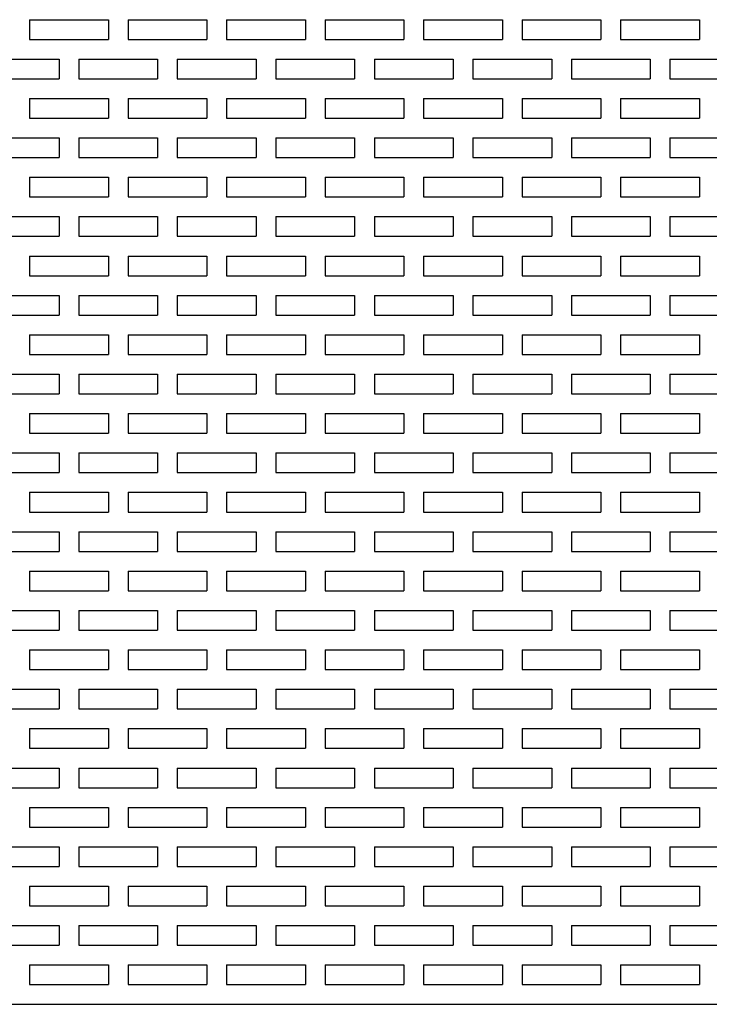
# Model space of a CAD drawing. Extents: x 0 to 108, y 0 to 78.
# Tile 12 of 54: x 47 to 51.37, y 43.68 to 49.93. Entities that reach past the tile are written whole.
import ezdxf

# ---------------------------------------------------------------- set-up
doc = ezdxf.new("R2010")
doc.units = 0
doc.header["$LTSCALE"] = 3.5
doc.header["$MEASUREMENT"] = 0
doc.layers.add('OBJECT-70', color=3, linetype='CONTINUOUS')

msp = doc.modelspace()

# ---------------------------------------------------------------- linework, layer by layer
at = {"layer": 'OBJECT-70'}
for p, q in [((47.06, 49.9341), (47.56, 49.9341)), ((47.06, 49.9341), (47.06, 49.8091)), ((47.2475, 49.9341), (47.3725, 49.9341)), ((47.56, 49.9341), (47.56, 49.8091)), ((47.685, 49.9341), (48.185, 49.9341)), ((47.685, 49.9341), (47.685, 49.8091)), ((47.8725, 49.9341), (47.9975, 49.9341)), ((48.185, 49.9341), (48.185, 49.8091)), ((48.31, 49.9341), (48.81, 49.9341)), ((48.31, 49.9341), (48.31, 49.8091)), ((48.4975, 49.9341), (48.6225, 49.9341)), ((48.81, 49.9341), (48.81, 49.8091)), ((48.935, 49.9341), (49.435, 49.9341)), ((48.935, 49.9341), (48.935, 49.8091)), ((49.1225, 49.9341), (49.2475, 49.9341)), ((49.435, 49.9341), (49.435, 49.8091)), ((49.56, 49.9341), (50.06, 49.9341)), ((49.56, 49.9341), (49.56, 49.8091)), ((49.7475, 49.9341), (49.8725, 49.9341)), ((50.06, 49.9341), (50.06, 49.8091)), ((50.185, 49.9341), (50.685, 49.9341)), ((50.185, 49.9341), (50.185, 49.8091)), ((50.3725, 49.9341), (50.4975, 49.9341)), ((50.685, 49.9341), (50.685, 49.8091)), ((50.81, 49.9341), (51.31, 49.9341)), ((50.81, 49.9341), (50.81, 49.8091)), ((50.9975, 49.9341), (51.1225, 49.9341)), ((51.31, 49.9341), (51.31, 49.8091)), ((47.06, 49.8091), (47.56, 49.8091)), ((47.685, 49.8091), (48.185, 49.8091)), ((48.31, 49.8091), (48.81, 49.8091)), ((48.935, 49.8091), (49.435, 49.8091)), ((49.56, 49.8091), (50.06, 49.8091)), ((50.185, 49.8091), (50.685, 49.8091)), ((50.81, 49.8091), (51.31, 49.8091)), ((46.7475, 49.6841), (47.2475, 49.6841)), ((47.2475, 49.6841), (47.2475, 49.5591)), ((47.3725, 49.6841), (47.8725, 49.6841)), ((47.3725, 49.6841), (47.3725, 49.5591)), ((47.8725, 49.6841), (47.8725, 49.5591)), ((47.9975, 49.6841), (48.4975, 49.6841)), ((47.9975, 49.6841), (47.9975, 49.5591)), ((48.4975, 49.6841), (48.4975, 49.5591)), ((48.6225, 49.6841), (49.1225, 49.6841)), ((48.6225, 49.6841), (48.6225, 49.5591)), ((49.1225, 49.6841), (49.1225, 49.5591)), ((49.2475, 49.6841), (49.7475, 49.6841)), ((49.2475, 49.6841), (49.2475, 49.5591)), ((49.7475, 49.6841), (49.7475, 49.5591)), ((49.8725, 49.6841), (50.3725, 49.6841)), ((49.8725, 49.6841), (49.8725, 49.5591)), ((50.3725, 49.6841), (50.3725, 49.5591)), ((50.4975, 49.6841), (50.9975, 49.6841)), ((50.4975, 49.6841), (50.4975, 49.5591)), ((50.9975, 49.6841), (50.9975, 49.5591)), ((51.1225, 49.6841), (51.6225, 49.6841)), ((51.1225, 49.6841), (51.1225, 49.5591)), ((46.7475, 49.5591), (47.2475, 49.5591)), ((47.3725, 49.5591), (47.8725, 49.5591)), ((47.9975, 49.5591), (48.4975, 49.5591)), ((48.6225, 49.5591), (49.1225, 49.5591)), ((49.2475, 49.5591), (49.7475, 49.5591)), ((49.8725, 49.5591), (50.3725, 49.5591)), ((50.4975, 49.5591), (50.9975, 49.5591)), ((51.1225, 49.5591), (51.6225, 49.5591)), ((47.06, 49.4341), (47.56, 49.4341)), ((47.06, 49.4341), (47.06, 49.3091)), ((47.2475, 49.4341), (47.3725, 49.4341)), ((47.56, 49.4341), (47.56, 49.3091)), ((47.685, 49.4341), (48.185, 49.4341)), ((47.685, 49.4341), (47.685, 49.3091)), ((47.8725, 49.4341), (47.9975, 49.4341)), ((48.185, 49.4341), (48.185, 49.3091)), ((48.31, 49.4341), (48.81, 49.4341)), ((48.31, 49.4341), (48.31, 49.3091)), ((48.4975, 49.4341), (48.6225, 49.4341)), ((48.81, 49.4341), (48.81, 49.3091)), ((48.935, 49.4341), (49.435, 49.4341)), ((48.935, 49.4341), (48.935, 49.3091)), ((49.1225, 49.4341), (49.2475, 49.4341)), ((49.435, 49.4341), (49.435, 49.3091)), ((49.56, 49.4341), (50.06, 49.4341)), ((49.56, 49.4341), (49.56, 49.3091)), ((49.7475, 49.4341), (49.8725, 49.4341)), ((50.06, 49.4341), (50.06, 49.3091)), ((50.185, 49.4341), (50.685, 49.4341)), ((50.185, 49.4341), (50.185, 49.3091)), ((50.3725, 49.4341), (50.4975, 49.4341)), ((50.685, 49.4341), (50.685, 49.3091)), ((50.81, 49.4341), (51.31, 49.4341)), ((50.81, 49.4341), (50.81, 49.3091)), ((50.9975, 49.4341), (51.1225, 49.4341)), ((51.31, 49.4341), (51.31, 49.3091)), ((47.06, 49.3091), (47.56, 49.3091)), ((47.685, 49.3091), (48.185, 49.3091)), ((48.31, 49.3091), (48.81, 49.3091)), ((48.935, 49.3091), (49.435, 49.3091)), ((49.56, 49.3091), (50.06, 49.3091)), ((50.185, 49.3091), (50.685, 49.3091)), ((50.81, 49.3091), (51.31, 49.3091)), ((46.7475, 49.1841), (47.2475, 49.1841)), ((47.2475, 49.1841), (47.2475, 49.0591)), ((47.3725, 49.1841), (47.8725, 49.1841)), ((47.3725, 49.1841), (47.3725, 49.0591)), ((47.8725, 49.1841), (47.8725, 49.0591)), ((47.9975, 49.1841), (48.4975, 49.1841)), ((47.9975, 49.1841), (47.9975, 49.0591)), ((48.4975, 49.1841), (48.4975, 49.0591)), ((48.6225, 49.1841), (49.1225, 49.1841)), ((48.6225, 49.1841), (48.6225, 49.0591)), ((49.1225, 49.1841), (49.1225, 49.0591)), ((49.2475, 49.1841), (49.7475, 49.1841)), ((49.2475, 49.1841), (49.2475, 49.0591)), ((49.7475, 49.1841), (49.7475, 49.0591)), ((49.8725, 49.1841), (50.3725, 49.1841)), ((49.8725, 49.1841), (49.8725, 49.0591)), ((50.3725, 49.1841), (50.3725, 49.0591)), ((50.4975, 49.1841), (50.9975, 49.1841)), ((50.4975, 49.1841), (50.4975, 49.0591)), ((50.9975, 49.1841), (50.9975, 49.0591)), ((51.1225, 49.1841), (51.6225, 49.1841)), ((51.1225, 49.1841), (51.1225, 49.0591)), ((46.7475, 49.0591), (47.2475, 49.0591)), ((47.3725, 49.0591), (47.8725, 49.0591)), ((47.9975, 49.0591), (48.4975, 49.0591)), ((48.6225, 49.0591), (49.1225, 49.0591)), ((49.2475, 49.0591), (49.7475, 49.0591)), ((49.8725, 49.0591), (50.3725, 49.0591)), ((50.4975, 49.0591), (50.9975, 49.0591)), ((51.1225, 49.0591), (51.6225, 49.0591)), ((47.06, 48.9341), (47.56, 48.9341)), ((47.06, 48.9341), (47.06, 48.8091)), ((47.2475, 48.9341), (47.3725, 48.9341)), ((47.56, 48.9341), (47.56, 48.8091)), ((47.685, 48.9341), (48.185, 48.9341)), ((47.685, 48.9341), (47.685, 48.8091)), ((47.8725, 48.9341), (47.9975, 48.9341)), ((48.185, 48.9341), (48.185, 48.8091)), ((48.31, 48.9341), (48.81, 48.9341)), ((48.31, 48.9341), (48.31, 48.8091)), ((48.4975, 48.9341), (48.6225, 48.9341)), ((48.81, 48.9341), (48.81, 48.8091)), ((48.935, 48.9341), (49.435, 48.9341)), ((48.935, 48.9341), (48.935, 48.8091)), ((49.1225, 48.9341), (49.2475, 48.9341)), ((49.435, 48.9341), (49.435, 48.8091)), ((49.56, 48.9341), (50.06, 48.9341)), ((49.56, 48.9341), (49.56, 48.8091)), ((49.7475, 48.9341), (49.8725, 48.9341)), ((50.06, 48.9341), (50.06, 48.8091)), ((50.185, 48.9341), (50.685, 48.9341)), ((50.185, 48.9341), (50.185, 48.8091)), ((50.3725, 48.9341), (50.4975, 48.9341)), ((50.685, 48.9341), (50.685, 48.8091)), ((50.81, 48.9341), (51.31, 48.9341)), ((50.81, 48.9341), (50.81, 48.8091)), ((50.9975, 48.9341), (51.1225, 48.9341)), ((51.31, 48.9341), (51.31, 48.8091)), ((47.06, 48.8091), (47.56, 48.8091)), ((47.685, 48.8091), (48.185, 48.8091)), ((48.31, 48.8091), (48.81, 48.8091)), ((48.935, 48.8091), (49.435, 48.8091)), ((49.56, 48.8091), (50.06, 48.8091)), ((50.185, 48.8091), (50.685, 48.8091)), ((50.81, 48.8091), (51.31, 48.8091)), ((46.7475, 48.6841), (47.2475, 48.6841)), ((47.2475, 48.6841), (47.2475, 48.5591)), ((47.3725, 48.6841), (47.8725, 48.6841)), ((47.3725, 48.6841), (47.3725, 48.5591)), ((47.8725, 48.6841), (47.8725, 48.5591)), ((47.9975, 48.6841), (48.4975, 48.6841)), ((47.9975, 48.6841), (47.9975, 48.5591)), ((48.4975, 48.6841), (48.4975, 48.5591)), ((48.6225, 48.6841), (49.1225, 48.6841)), ((48.6225, 48.6841), (48.6225, 48.5591)), ((49.1225, 48.6841), (49.1225, 48.5591)), ((49.2475, 48.6841), (49.7475, 48.6841)), ((49.2475, 48.6841), (49.2475, 48.5591)), ((49.7475, 48.6841), (49.7475, 48.5591)), ((49.8725, 48.6841), (50.3725, 48.6841)), ((49.8725, 48.6841), (49.8725, 48.5591)), ((50.3725, 48.6841), (50.3725, 48.5591)), ((50.4975, 48.6841), (50.9975, 48.6841)), ((50.4975, 48.6841), (50.4975, 48.5591)), ((50.9975, 48.6841), (50.9975, 48.5591)), ((51.1225, 48.6841), (51.6225, 48.6841)), ((51.1225, 48.6841), (51.1225, 48.5591)), ((46.7475, 48.5591), (47.2475, 48.5591)), ((47.3725, 48.5591), (47.8725, 48.5591)), ((47.9975, 48.5591), (48.4975, 48.5591)), ((48.6225, 48.5591), (49.1225, 48.5591)), ((49.2475, 48.5591), (49.7475, 48.5591)), ((49.8725, 48.5591), (50.3725, 48.5591)), ((50.4975, 48.5591), (50.9975, 48.5591)), ((51.1225, 48.5591), (51.6225, 48.5591)), ((47.06, 48.4341), (47.56, 48.4341)), ((47.06, 48.4341), (47.06, 48.3091)), ((47.2475, 48.4341), (47.3725, 48.4341)), ((47.56, 48.4341), (47.56, 48.3091)), ((47.685, 48.4341), (48.185, 48.4341)), ((47.685, 48.4341), (47.685, 48.3091)), ((47.8725, 48.4341), (47.9975, 48.4341)), ((48.185, 48.4341), (48.185, 48.3091)), ((48.31, 48.4341), (48.81, 48.4341)), ((48.31, 48.4341), (48.31, 48.3091)), ((48.4975, 48.4341), (48.6225, 48.4341)), ((48.81, 48.4341), (48.81, 48.3091)), ((48.935, 48.4341), (49.435, 48.4341)), ((48.935, 48.4341), (48.935, 48.3091)), ((49.1225, 48.4341), (49.2475, 48.4341)), ((49.435, 48.4341), (49.435, 48.3091)), ((49.56, 48.4341), (50.06, 48.4341)), ((49.56, 48.4341), (49.56, 48.3091)), ((49.7475, 48.4341), (49.8725, 48.4341)), ((50.06, 48.4341), (50.06, 48.3091)), ((50.185, 48.4341), (50.685, 48.4341)), ((50.185, 48.4341), (50.185, 48.3091)), ((50.3725, 48.4341), (50.4975, 48.4341)), ((50.685, 48.4341), (50.685, 48.3091)), ((50.81, 48.4341), (51.31, 48.4341)), ((50.81, 48.4341), (50.81, 48.3091)), ((50.9975, 48.4341), (51.1225, 48.4341)), ((51.31, 48.4341), (51.31, 48.3091)), ((47.06, 48.3091), (47.56, 48.3091)), ((47.685, 48.3091), (48.185, 48.3091)), ((48.31, 48.3091), (48.81, 48.3091)), ((48.935, 48.3091), (49.435, 48.3091)), ((49.56, 48.3091), (50.06, 48.3091)), ((50.185, 48.3091), (50.685, 48.3091)), ((50.81, 48.3091), (51.31, 48.3091)), ((46.7475, 48.1841), (47.2475, 48.1841)), ((47.2475, 48.1841), (47.2475, 48.0591)), ((47.3725, 48.1841), (47.8725, 48.1841)), ((47.3725, 48.1841), (47.3725, 48.0591)), ((47.8725, 48.1841), (47.8725, 48.0591)), ((47.9975, 48.1841), (48.4975, 48.1841)), ((47.9975, 48.1841), (47.9975, 48.0591)), ((48.4975, 48.1841), (48.4975, 48.0591)), ((48.6225, 48.1841), (49.1225, 48.1841)), ((48.6225, 48.1841), (48.6225, 48.0591)), ((49.1225, 48.1841), (49.1225, 48.0591)), ((49.2475, 48.1841), (49.7475, 48.1841)), ((49.2475, 48.1841), (49.2475, 48.0591)), ((49.7475, 48.1841), (49.7475, 48.0591)), ((49.8725, 48.1841), (50.3725, 48.1841)), ((49.8725, 48.1841), (49.8725, 48.0591)), ((50.3725, 48.1841), (50.3725, 48.0591)), ((50.4975, 48.1841), (50.9975, 48.1841)), ((50.4975, 48.1841), (50.4975, 48.0591)), ((50.9975, 48.1841), (50.9975, 48.0591)), ((51.1225, 48.1841), (51.6225, 48.1841)), ((51.1225, 48.1841), (51.1225, 48.0591)), ((46.7475, 48.0591), (47.2475, 48.0591)), ((47.3725, 48.0591), (47.8725, 48.0591)), ((47.9975, 48.0591), (48.4975, 48.0591)), ((48.6225, 48.0591), (49.1225, 48.0591)), ((49.2475, 48.0591), (49.7475, 48.0591)), ((49.8725, 48.0591), (50.3725, 48.0591)), ((50.4975, 48.0591), (50.9975, 48.0591)), ((51.1225, 48.0591), (51.6225, 48.0591)), ((47.06, 47.9341), (47.56, 47.9341)), ((47.06, 47.9341), (47.06, 47.8091)), ((47.2475, 47.9341), (47.3725, 47.9341)), ((47.56, 47.9341), (47.56, 47.8091)), ((47.685, 47.9341), (48.185, 47.9341)), ((47.685, 47.9341), (47.685, 47.8091)), ((47.8725, 47.9341), (47.9975, 47.9341)), ((48.185, 47.9341), (48.185, 47.8091)), ((48.31, 47.9341), (48.81, 47.9341)), ((48.31, 47.9341), (48.31, 47.8091)), ((48.4975, 47.9341), (48.6225, 47.9341)), ((48.81, 47.9341), (48.81, 47.8091)), ((48.935, 47.9341), (49.435, 47.9341)), ((48.935, 47.9341), (48.935, 47.8091)), ((49.1225, 47.9341), (49.2475, 47.9341)), ((49.435, 47.9341), (49.435, 47.8091)), ((49.56, 47.9341), (50.06, 47.9341)), ((49.56, 47.9341), (49.56, 47.8091)), ((49.7475, 47.9341), (49.8725, 47.9341)), ((50.06, 47.9341), (50.06, 47.8091)), ((50.185, 47.9341), (50.685, 47.9341)), ((50.185, 47.9341), (50.185, 47.8091)), ((50.3725, 47.9341), (50.4975, 47.9341)), ((50.685, 47.9341), (50.685, 47.8091)), ((50.81, 47.9341), (51.31, 47.9341)), ((50.81, 47.9341), (50.81, 47.8091)), ((50.9975, 47.9341), (51.1225, 47.9341)), ((51.31, 47.9341), (51.31, 47.8091)), ((47.06, 47.8091), (47.56, 47.8091)), ((47.685, 47.8091), (48.185, 47.8091)), ((48.31, 47.8091), (48.81, 47.8091)), ((48.935, 47.8091), (49.435, 47.8091)), ((49.56, 47.8091), (50.06, 47.8091)), ((50.185, 47.8091), (50.685, 47.8091)), ((50.81, 47.8091), (51.31, 47.8091)), ((46.7475, 47.6841), (47.2475, 47.6841)), ((47.2475, 47.6841), (47.2475, 47.5591)), ((47.3725, 47.6841), (47.8725, 47.6841)), ((47.3725, 47.6841), (47.3725, 47.5591)), ((47.8725, 47.6841), (47.8725, 47.5591)), ((47.9975, 47.6841), (48.4975, 47.6841)), ((47.9975, 47.6841), (47.9975, 47.5591)), ((48.4975, 47.6841), (48.4975, 47.5591)), ((48.6225, 47.6841), (49.1225, 47.6841)), ((48.6225, 47.6841), (48.6225, 47.5591)), ((49.1225, 47.6841), (49.1225, 47.5591)), ((49.2475, 47.6841), (49.7475, 47.6841)), ((49.2475, 47.6841), (49.2475, 47.5591)), ((49.7475, 47.6841), (49.7475, 47.5591)), ((49.8725, 47.6841), (50.3725, 47.6841)), ((49.8725, 47.6841), (49.8725, 47.5591)), ((50.3725, 47.6841), (50.3725, 47.5591)), ((50.4975, 47.6841), (50.9975, 47.6841)), ((50.4975, 47.6841), (50.4975, 47.5591)), ((50.9975, 47.6841), (50.9975, 47.5591)), ((51.1225, 47.6841), (51.6225, 47.6841)), ((51.1225, 47.6841), (51.1225, 47.5591)), ((46.7475, 47.5591), (47.2475, 47.5591)), ((47.3725, 47.5591), (47.8725, 47.5591)), ((47.9975, 47.5591), (48.4975, 47.5591)), ((48.6225, 47.5591), (49.1225, 47.5591)), ((49.2475, 47.5591), (49.7475, 47.5591)), ((49.8725, 47.5591), (50.3725, 47.5591)), ((50.4975, 47.5591), (50.9975, 47.5591)), ((51.1225, 47.5591), (51.6225, 47.5591)), ((47.06, 47.4341), (47.56, 47.4341)), ((47.06, 47.4341), (47.06, 47.3091)), ((47.2475, 47.4341), (47.3725, 47.4341)), ((47.56, 47.4341), (47.56, 47.3091)), ((47.685, 47.4341), (48.185, 47.4341)), ((47.685, 47.4341), (47.685, 47.3091)), ((47.8725, 47.4341), (47.9975, 47.4341)), ((48.185, 47.4341), (48.185, 47.3091)), ((48.31, 47.4341), (48.81, 47.4341)), ((48.31, 47.4341), (48.31, 47.3091)), ((48.4975, 47.4341), (48.6225, 47.4341)), ((48.81, 47.4341), (48.81, 47.3091)), ((48.935, 47.4341), (49.435, 47.4341)), ((48.935, 47.4341), (48.935, 47.3091)), ((49.1225, 47.4341), (49.2475, 47.4341)), ((49.435, 47.4341), (49.435, 47.3091)), ((49.56, 47.4341), (50.06, 47.4341)), ((49.56, 47.4341), (49.56, 47.3091)), ((49.7475, 47.4341), (49.8725, 47.4341)), ((50.06, 47.4341), (50.06, 47.3091)), ((50.185, 47.4341), (50.685, 47.4341)), ((50.185, 47.4341), (50.185, 47.3091)), ((50.3725, 47.4341), (50.4975, 47.4341)), ((50.685, 47.4341), (50.685, 47.3091)), ((50.81, 47.4341), (51.31, 47.4341)), ((50.81, 47.4341), (50.81, 47.3091)), ((50.9975, 47.4341), (51.1225, 47.4341)), ((51.31, 47.4341), (51.31, 47.3091)), ((47.06, 47.3091), (47.56, 47.3091)), ((47.685, 47.3091), (48.185, 47.3091)), ((48.31, 47.3091), (48.81, 47.3091)), ((48.935, 47.3091), (49.435, 47.3091)), ((49.56, 47.3091), (50.06, 47.3091)), ((50.185, 47.3091), (50.685, 47.3091)), ((50.81, 47.3091), (51.31, 47.3091)), ((46.7475, 47.1841), (47.2475, 47.1841)), ((47.2475, 47.1841), (47.2475, 47.0591)), ((47.3725, 47.1841), (47.8725, 47.1841)), ((47.3725, 47.1841), (47.3725, 47.0591)), ((47.8725, 47.1841), (47.8725, 47.0591)), ((47.9975, 47.1841), (48.4975, 47.1841)), ((47.9975, 47.1841), (47.9975, 47.0591)), ((48.4975, 47.1841), (48.4975, 47.0591)), ((48.6225, 47.1841), (49.1225, 47.1841)), ((48.6225, 47.1841), (48.6225, 47.0591)), ((49.1225, 47.1841), (49.1225, 47.0591)), ((49.2475, 47.1841), (49.7475, 47.1841)), ((49.2475, 47.1841), (49.2475, 47.0591)), ((49.7475, 47.1841), (49.7475, 47.0591)), ((49.8725, 47.1841), (50.3725, 47.1841)), ((49.8725, 47.1841), (49.8725, 47.0591)), ((50.3725, 47.1841), (50.3725, 47.0591)), ((50.4975, 47.1841), (50.9975, 47.1841)), ((50.4975, 47.1841), (50.4975, 47.0591)), ((50.9975, 47.1841), (50.9975, 47.0591)), ((51.1225, 47.1841), (51.6225, 47.1841)), ((51.1225, 47.1841), (51.1225, 47.0591)), ((46.7475, 47.0591), (47.2475, 47.0591)), ((47.3725, 47.0591), (47.8725, 47.0591)), ((47.9975, 47.0591), (48.4975, 47.0591)), ((48.6225, 47.0591), (49.1225, 47.0591)), ((49.2475, 47.0591), (49.7475, 47.0591)), ((49.8725, 47.0591), (50.3725, 47.0591)), ((50.4975, 47.0591), (50.9975, 47.0591)), ((51.1225, 47.0591), (51.6225, 47.0591)), ((47.06, 46.9341), (47.56, 46.9341)), ((47.06, 46.9341), (47.06, 46.8091)), ((47.2475, 46.9341), (47.3725, 46.9341)), ((47.56, 46.9341), (47.56, 46.8091)), ((47.685, 46.9341), (48.185, 46.9341)), ((47.685, 46.9341), (47.685, 46.8091)), ((47.8725, 46.9341), (47.9975, 46.9341)), ((48.185, 46.9341), (48.185, 46.8091)), ((48.31, 46.9341), (48.81, 46.9341)), ((48.31, 46.9341), (48.31, 46.8091)), ((48.4975, 46.9341), (48.6225, 46.9341)), ((48.81, 46.9341), (48.81, 46.8091)), ((48.935, 46.9341), (49.435, 46.9341)), ((48.935, 46.9341), (48.935, 46.8091)), ((49.1225, 46.9341), (49.2475, 46.9341)), ((49.435, 46.9341), (49.435, 46.8091)), ((49.56, 46.9341), (50.06, 46.9341)), ((49.56, 46.9341), (49.56, 46.8091)), ((49.7475, 46.9341), (49.8725, 46.9341)), ((50.06, 46.9341), (50.06, 46.8091)), ((50.185, 46.9341), (50.685, 46.9341)), ((50.185, 46.9341), (50.185, 46.8091)), ((50.3725, 46.9341), (50.4975, 46.9341)), ((50.685, 46.9341), (50.685, 46.8091)), ((50.81, 46.9341), (51.31, 46.9341)), ((50.81, 46.9341), (50.81, 46.8091)), ((50.9975, 46.9341), (51.1225, 46.9341)), ((51.31, 46.9341), (51.31, 46.8091)), ((47.06, 46.8091), (47.56, 46.8091)), ((47.685, 46.8091), (48.185, 46.8091)), ((48.31, 46.8091), (48.81, 46.8091)), ((48.935, 46.8091), (49.435, 46.8091)), ((49.56, 46.8091), (50.06, 46.8091)), ((50.185, 46.8091), (50.685, 46.8091)), ((50.81, 46.8091), (51.31, 46.8091)), ((46.7475, 46.6841), (47.2475, 46.6841)), ((47.2475, 46.6841), (47.2475, 46.5591)), ((47.3725, 46.6841), (47.8725, 46.6841)), ((47.3725, 46.6841), (47.3725, 46.5591)), ((47.8725, 46.6841), (47.8725, 46.5591)), ((47.9975, 46.6841), (48.4975, 46.6841)), ((47.9975, 46.6841), (47.9975, 46.5591)), ((48.4975, 46.6841), (48.4975, 46.5591)), ((48.6225, 46.6841), (49.1225, 46.6841)), ((48.6225, 46.6841), (48.6225, 46.5591)), ((49.1225, 46.6841), (49.1225, 46.5591)), ((49.2475, 46.6841), (49.7475, 46.6841)), ((49.2475, 46.6841), (49.2475, 46.5591)), ((49.7475, 46.6841), (49.7475, 46.5591)), ((49.8725, 46.6841), (50.3725, 46.6841)), ((49.8725, 46.6841), (49.8725, 46.5591)), ((50.3725, 46.6841), (50.3725, 46.5591)), ((50.4975, 46.6841), (50.9975, 46.6841)), ((50.4975, 46.6841), (50.4975, 46.5591)), ((50.9975, 46.6841), (50.9975, 46.5591)), ((51.1225, 46.6841), (51.6225, 46.6841)), ((51.1225, 46.6841), (51.1225, 46.5591)), ((46.7475, 46.5591), (47.2475, 46.5591)), ((47.3725, 46.5591), (47.8725, 46.5591)), ((47.9975, 46.5591), (48.4975, 46.5591)), ((48.6225, 46.5591), (49.1225, 46.5591)), ((49.2475, 46.5591), (49.7475, 46.5591)), ((49.8725, 46.5591), (50.3725, 46.5591)), ((50.4975, 46.5591), (50.9975, 46.5591)), ((51.1225, 46.5591), (51.6225, 46.5591)), ((47.06, 46.4341), (47.56, 46.4341)), ((47.06, 46.4341), (47.06, 46.3091)), ((47.2475, 46.4341), (47.3725, 46.4341)), ((47.56, 46.4341), (47.56, 46.3091)), ((47.685, 46.4341), (48.185, 46.4341)), ((47.685, 46.4341), (47.685, 46.3091)), ((47.8725, 46.4341), (47.9975, 46.4341)), ((48.185, 46.4341), (48.185, 46.3091)), ((48.31, 46.4341), (48.81, 46.4341)), ((48.31, 46.4341), (48.31, 46.3091)), ((48.4975, 46.4341), (48.6225, 46.4341)), ((48.81, 46.4341), (48.81, 46.3091)), ((48.935, 46.4341), (49.435, 46.4341)), ((48.935, 46.4341), (48.935, 46.3091)), ((49.1225, 46.4341), (49.2475, 46.4341)), ((49.435, 46.4341), (49.435, 46.3091)), ((49.56, 46.4341), (50.06, 46.4341)), ((49.56, 46.4341), (49.56, 46.3091)), ((49.7475, 46.4341), (49.8725, 46.4341)), ((50.06, 46.4341), (50.06, 46.3091)), ((50.185, 46.4341), (50.685, 46.4341)), ((50.185, 46.4341), (50.185, 46.3091)), ((50.3725, 46.4341), (50.4975, 46.4341)), ((50.685, 46.4341), (50.685, 46.3091)), ((50.81, 46.4341), (51.31, 46.4341)), ((50.81, 46.4341), (50.81, 46.3091)), ((50.9975, 46.4341), (51.1225, 46.4341)), ((51.31, 46.4341), (51.31, 46.3091)), ((47.06, 46.3091), (47.56, 46.3091)), ((47.685, 46.3091), (48.185, 46.3091)), ((48.31, 46.3091), (48.81, 46.3091)), ((48.935, 46.3091), (49.435, 46.3091)), ((49.56, 46.3091), (50.06, 46.3091)), ((50.185, 46.3091), (50.685, 46.3091)), ((50.81, 46.3091), (51.31, 46.3091)), ((46.7475, 46.1841), (47.2475, 46.1841)), ((47.2475, 46.1841), (47.2475, 46.0591)), ((47.3725, 46.1841), (47.8725, 46.1841)), ((47.3725, 46.1841), (47.3725, 46.0591)), ((47.8725, 46.1841), (47.8725, 46.0591)), ((47.9975, 46.1841), (48.4975, 46.1841)), ((47.9975, 46.1841), (47.9975, 46.0591)), ((48.4975, 46.1841), (48.4975, 46.0591)), ((48.6225, 46.1841), (49.1225, 46.1841)), ((48.6225, 46.1841), (48.6225, 46.0591)), ((49.1225, 46.1841), (49.1225, 46.0591)), ((49.2475, 46.1841), (49.7475, 46.1841)), ((49.2475, 46.1841), (49.2475, 46.0591)), ((49.7475, 46.1841), (49.7475, 46.0591)), ((49.8725, 46.1841), (50.3725, 46.1841)), ((49.8725, 46.1841), (49.8725, 46.0591)), ((50.3725, 46.1841), (50.3725, 46.0591)), ((50.4975, 46.1841), (50.9975, 46.1841)), ((50.4975, 46.1841), (50.4975, 46.0591)), ((50.9975, 46.1841), (50.9975, 46.0591)), ((51.1225, 46.1841), (51.6225, 46.1841)), ((51.1225, 46.1841), (51.1225, 46.0591)), ((46.7475, 46.0591), (47.2475, 46.0591)), ((47.3725, 46.0591), (47.8725, 46.0591)), ((47.9975, 46.0591), (48.4975, 46.0591)), ((48.6225, 46.0591), (49.1225, 46.0591)), ((49.2475, 46.0591), (49.7475, 46.0591)), ((49.8725, 46.0591), (50.3725, 46.0591)), ((50.4975, 46.0591), (50.9975, 46.0591)), ((51.1225, 46.0591), (51.6225, 46.0591)), ((47.06, 45.9341), (47.56, 45.9341)), ((47.06, 45.9341), (47.06, 45.8091)), ((47.2475, 45.9341), (47.3725, 45.9341)), ((47.56, 45.9341), (47.56, 45.8091)), ((47.685, 45.9341), (48.185, 45.9341)), ((47.685, 45.9341), (47.685, 45.8091)), ((47.8725, 45.9341), (47.9975, 45.9341)), ((48.185, 45.9341), (48.185, 45.8091)), ((48.31, 45.9341), (48.81, 45.9341)), ((48.31, 45.9341), (48.31, 45.8091)), ((48.4975, 45.9341), (48.6225, 45.9341)), ((48.81, 45.9341), (48.81, 45.8091)), ((48.935, 45.9341), (49.435, 45.9341)), ((48.935, 45.9341), (48.935, 45.8091)), ((49.1225, 45.9341), (49.2475, 45.9341)), ((49.435, 45.9341), (49.435, 45.8091)), ((49.56, 45.9341), (50.06, 45.9341)), ((49.56, 45.9341), (49.56, 45.8091)), ((49.7475, 45.9341), (49.8725, 45.9341)), ((50.06, 45.9341), (50.06, 45.8091)), ((50.185, 45.9341), (50.685, 45.9341)), ((50.185, 45.9341), (50.185, 45.8091)), ((50.3725, 45.9341), (50.4975, 45.9341)), ((50.685, 45.9341), (50.685, 45.8091)), ((50.81, 45.9341), (51.31, 45.9341)), ((50.81, 45.9341), (50.81, 45.8091)), ((50.9975, 45.9341), (51.1225, 45.9341)), ((51.31, 45.9341), (51.31, 45.8091)), ((47.06, 45.8091), (47.56, 45.8091)), ((47.685, 45.8091), (48.185, 45.8091)), ((48.31, 45.8091), (48.81, 45.8091)), ((48.935, 45.8091), (49.435, 45.8091)), ((49.56, 45.8091), (50.06, 45.8091)), ((50.185, 45.8091), (50.685, 45.8091)), ((50.81, 45.8091), (51.31, 45.8091)), ((46.7475, 45.6841), (47.2475, 45.6841)), ((47.2475, 45.6841), (47.2475, 45.5591)), ((47.3725, 45.6841), (47.8725, 45.6841)), ((47.3725, 45.6841), (47.3725, 45.5591)), ((47.8725, 45.6841), (47.8725, 45.5591)), ((47.9975, 45.6841), (48.4975, 45.6841)), ((47.9975, 45.6841), (47.9975, 45.5591)), ((48.4975, 45.6841), (48.4975, 45.5591)), ((48.6225, 45.6841), (49.1225, 45.6841)), ((48.6225, 45.6841), (48.6225, 45.5591)), ((49.1225, 45.6841), (49.1225, 45.5591)), ((49.2475, 45.6841), (49.7475, 45.6841)), ((49.2475, 45.6841), (49.2475, 45.5591)), ((49.7475, 45.6841), (49.7475, 45.5591)), ((49.8725, 45.6841), (50.3725, 45.6841)), ((49.8725, 45.6841), (49.8725, 45.5591)), ((50.3725, 45.6841), (50.3725, 45.5591)), ((50.4975, 45.6841), (50.9975, 45.6841)), ((50.4975, 45.6841), (50.4975, 45.5591)), ((50.9975, 45.6841), (50.9975, 45.5591)), ((51.1225, 45.6841), (51.6225, 45.6841)), ((51.1225, 45.6841), (51.1225, 45.5591)), ((46.7475, 45.5591), (47.2475, 45.5591)), ((47.3725, 45.5591), (47.8725, 45.5591)), ((47.9975, 45.5591), (48.4975, 45.5591)), ((48.6225, 45.5591), (49.1225, 45.5591)), ((49.2475, 45.5591), (49.7475, 45.5591)), ((49.8725, 45.5591), (50.3725, 45.5591)), ((50.4975, 45.5591), (50.9975, 45.5591)), ((51.1225, 45.5591), (51.6225, 45.5591)), ((47.06, 45.4341), (47.56, 45.4341)), ((47.06, 45.4341), (47.06, 45.3091)), ((47.2475, 45.4341), (47.3725, 45.4341)), ((47.56, 45.4341), (47.56, 45.3091)), ((47.685, 45.4341), (48.185, 45.4341)), ((47.685, 45.4341), (47.685, 45.3091)), ((47.8725, 45.4341), (47.9975, 45.4341)), ((48.185, 45.4341), (48.185, 45.3091)), ((48.31, 45.4341), (48.81, 45.4341)), ((48.31, 45.4341), (48.31, 45.3091)), ((48.4975, 45.4341), (48.6225, 45.4341)), ((48.81, 45.4341), (48.81, 45.3091)), ((48.935, 45.4341), (49.435, 45.4341)), ((48.935, 45.4341), (48.935, 45.3091)), ((49.1225, 45.4341), (49.2475, 45.4341)), ((49.435, 45.4341), (49.435, 45.3091)), ((49.56, 45.4341), (50.06, 45.4341)), ((49.56, 45.4341), (49.56, 45.3091)), ((49.7475, 45.4341), (49.8725, 45.4341)), ((50.06, 45.4341), (50.06, 45.3091)), ((50.185, 45.4341), (50.685, 45.4341)), ((50.185, 45.4341), (50.185, 45.3091)), ((50.3725, 45.4341), (50.4975, 45.4341)), ((50.685, 45.4341), (50.685, 45.3091)), ((50.81, 45.4341), (51.31, 45.4341)), ((50.81, 45.4341), (50.81, 45.3091)), ((50.9975, 45.4341), (51.1225, 45.4341)), ((51.31, 45.4341), (51.31, 45.3091)), ((47.06, 45.3091), (47.56, 45.3091)), ((47.685, 45.3091), (48.185, 45.3091)), ((48.31, 45.3091), (48.81, 45.3091)), ((48.935, 45.3091), (49.435, 45.3091)), ((49.56, 45.3091), (50.06, 45.3091)), ((50.185, 45.3091), (50.685, 45.3091)), ((50.81, 45.3091), (51.31, 45.3091)), ((46.7475, 45.1841), (47.2475, 45.1841)), ((47.2475, 45.1841), (47.2475, 45.0591)), ((47.3725, 45.1841), (47.8725, 45.1841)), ((47.3725, 45.1841), (47.3725, 45.0591)), ((47.8725, 45.1841), (47.8725, 45.0591)), ((47.9975, 45.1841), (48.4975, 45.1841)), ((47.9975, 45.1841), (47.9975, 45.0591)), ((48.4975, 45.1841), (48.4975, 45.0591)), ((48.6225, 45.1841), (49.1225, 45.1841)), ((48.6225, 45.1841), (48.6225, 45.0591)), ((49.1225, 45.1841), (49.1225, 45.0591)), ((49.2475, 45.1841), (49.7475, 45.1841)), ((49.2475, 45.1841), (49.2475, 45.0591)), ((49.7475, 45.1841), (49.7475, 45.0591)), ((49.8725, 45.1841), (50.3725, 45.1841)), ((49.8725, 45.1841), (49.8725, 45.0591)), ((50.3725, 45.1841), (50.3725, 45.0591)), ((50.4975, 45.1841), (50.9975, 45.1841)), ((50.4975, 45.1841), (50.4975, 45.0591)), ((50.9975, 45.1841), (50.9975, 45.0591)), ((51.1225, 45.1841), (51.6225, 45.1841)), ((51.1225, 45.1841), (51.1225, 45.0591)), ((46.7475, 45.0591), (47.2475, 45.0591)), ((47.3725, 45.0591), (47.8725, 45.0591)), ((47.9975, 45.0591), (48.4975, 45.0591)), ((48.6225, 45.0591), (49.1225, 45.0591)), ((49.2475, 45.0591), (49.7475, 45.0591)), ((49.8725, 45.0591), (50.3725, 45.0591)), ((50.4975, 45.0591), (50.9975, 45.0591)), ((51.1225, 45.0591), (51.6225, 45.0591)), ((47.06, 44.9341), (47.56, 44.9341)), ((47.06, 44.9341), (47.06, 44.8091)), ((47.2475, 44.9341), (47.3725, 44.9341)), ((47.56, 44.9341), (47.56, 44.8091)), ((47.685, 44.9341), (48.185, 44.9341)), ((47.685, 44.9341), (47.685, 44.8091)), ((47.8725, 44.9341), (47.9975, 44.9341)), ((48.185, 44.9341), (48.185, 44.8091)), ((48.31, 44.9341), (48.81, 44.9341)), ((48.31, 44.9341), (48.31, 44.8091)), ((48.4975, 44.9341), (48.6225, 44.9341)), ((48.81, 44.9341), (48.81, 44.8091)), ((48.935, 44.9341), (49.435, 44.9341)), ((48.935, 44.9341), (48.935, 44.8091)), ((49.1225, 44.9341), (49.2475, 44.9341)), ((49.435, 44.9341), (49.435, 44.8091)), ((49.56, 44.9341), (50.06, 44.9341)), ((49.56, 44.9341), (49.56, 44.8091)), ((49.7475, 44.9341), (49.8725, 44.9341)), ((50.06, 44.9341), (50.06, 44.8091)), ((50.185, 44.9341), (50.685, 44.9341)), ((50.185, 44.9341), (50.185, 44.8091)), ((50.3725, 44.9341), (50.4975, 44.9341)), ((50.685, 44.9341), (50.685, 44.8091)), ((50.81, 44.9341), (51.31, 44.9341)), ((50.81, 44.9341), (50.81, 44.8091)), ((50.9975, 44.9341), (51.1225, 44.9341)), ((51.31, 44.9341), (51.31, 44.8091)), ((47.06, 44.8091), (47.56, 44.8091)), ((47.685, 44.8091), (48.185, 44.8091)), ((48.31, 44.8091), (48.81, 44.8091)), ((48.935, 44.8091), (49.435, 44.8091)), ((49.56, 44.8091), (50.06, 44.8091)), ((50.185, 44.8091), (50.685, 44.8091)), ((50.81, 44.8091), (51.31, 44.8091)), ((46.7475, 44.6841), (47.2475, 44.6841)), ((47.2475, 44.6841), (47.2475, 44.5591)), ((47.3725, 44.6841), (47.8725, 44.6841)), ((47.3725, 44.6841), (47.3725, 44.5591)), ((47.8725, 44.6841), (47.8725, 44.5591)), ((47.9975, 44.6841), (48.4975, 44.6841)), ((47.9975, 44.6841), (47.9975, 44.5591)), ((48.4975, 44.6841), (48.4975, 44.5591)), ((48.6225, 44.6841), (49.1225, 44.6841)), ((48.6225, 44.6841), (48.6225, 44.5591)), ((49.1225, 44.6841), (49.1225, 44.5591)), ((49.2475, 44.6841), (49.7475, 44.6841)), ((49.2475, 44.6841), (49.2475, 44.5591)), ((49.7475, 44.6841), (49.7475, 44.5591)), ((49.8725, 44.6841), (50.3725, 44.6841)), ((49.8725, 44.6841), (49.8725, 44.5591)), ((50.3725, 44.6841), (50.3725, 44.5591)), ((50.4975, 44.6841), (50.9975, 44.6841)), ((50.4975, 44.6841), (50.4975, 44.5591)), ((50.9975, 44.6841), (50.9975, 44.5591)), ((51.1225, 44.6841), (51.6225, 44.6841)), ((51.1225, 44.6841), (51.1225, 44.5591)), ((46.7475, 44.5591), (47.2475, 44.5591)), ((47.3725, 44.5591), (47.8725, 44.5591)), ((47.9975, 44.5591), (48.4975, 44.5591)), ((48.6225, 44.5591), (49.1225, 44.5591)), ((49.2475, 44.5591), (49.7475, 44.5591)), ((49.8725, 44.5591), (50.3725, 44.5591)), ((50.4975, 44.5591), (50.9975, 44.5591)), ((51.1225, 44.5591), (51.6225, 44.5591)), ((47.06, 44.4341), (47.56, 44.4341)), ((47.06, 44.4341), (47.06, 44.3091)), ((47.2475, 44.4341), (47.3725, 44.4341)), ((47.56, 44.4341), (47.56, 44.3091)), ((47.685, 44.4341), (48.185, 44.4341)), ((47.685, 44.4341), (47.685, 44.3091)), ((47.8725, 44.4341), (47.9975, 44.4341)), ((48.185, 44.4341), (48.185, 44.3091)), ((48.31, 44.4341), (48.81, 44.4341)), ((48.31, 44.4341), (48.31, 44.3091)), ((48.4975, 44.4341), (48.6225, 44.4341)), ((48.81, 44.4341), (48.81, 44.3091)), ((48.935, 44.4341), (49.435, 44.4341)), ((48.935, 44.4341), (48.935, 44.3091)), ((49.1225, 44.4341), (49.2475, 44.4341)), ((49.435, 44.4341), (49.435, 44.3091)), ((49.56, 44.4341), (50.06, 44.4341)), ((49.56, 44.4341), (49.56, 44.3091)), ((49.7475, 44.4341), (49.8725, 44.4341)), ((50.06, 44.4341), (50.06, 44.3091)), ((50.185, 44.4341), (50.685, 44.4341)), ((50.185, 44.4341), (50.185, 44.3091)), ((50.3725, 44.4341), (50.4975, 44.4341)), ((50.685, 44.4341), (50.685, 44.3091)), ((50.81, 44.4341), (51.31, 44.4341)), ((50.81, 44.4341), (50.81, 44.3091)), ((50.9975, 44.4341), (51.1225, 44.4341)), ((51.31, 44.4341), (51.31, 44.3091)), ((47.06, 44.3091), (47.56, 44.3091)), ((47.685, 44.3091), (48.185, 44.3091)), ((48.31, 44.3091), (48.81, 44.3091)), ((48.935, 44.3091), (49.435, 44.3091)), ((49.56, 44.3091), (50.06, 44.3091)), ((50.185, 44.3091), (50.685, 44.3091)), ((50.81, 44.3091), (51.31, 44.3091)), ((46.7475, 44.1841), (47.2475, 44.1841)), ((47.2475, 44.1841), (47.2475, 44.0591)), ((47.3725, 44.1841), (47.8725, 44.1841)), ((47.3725, 44.1841), (47.3725, 44.0591)), ((47.8725, 44.1841), (47.8725, 44.0591)), ((47.9975, 44.1841), (48.4975, 44.1841)), ((47.9975, 44.1841), (47.9975, 44.0591)), ((48.4975, 44.1841), (48.4975, 44.0591)), ((48.6225, 44.1841), (49.1225, 44.1841)), ((48.6225, 44.1841), (48.6225, 44.0591)), ((49.1225, 44.1841), (49.1225, 44.0591)), ((49.2475, 44.1841), (49.7475, 44.1841)), ((49.2475, 44.1841), (49.2475, 44.0591)), ((49.7475, 44.1841), (49.7475, 44.0591)), ((49.8725, 44.1841), (50.3725, 44.1841)), ((49.8725, 44.1841), (49.8725, 44.0591)), ((50.3725, 44.1841), (50.3725, 44.0591)), ((50.4975, 44.1841), (50.9975, 44.1841)), ((50.4975, 44.1841), (50.4975, 44.0591)), ((50.9975, 44.1841), (50.9975, 44.0591)), ((51.1225, 44.1841), (51.6225, 44.1841)), ((51.1225, 44.1841), (51.1225, 44.0591)), ((46.7475, 44.0591), (47.2475, 44.0591)), ((47.3725, 44.0591), (47.8725, 44.0591)), ((47.9975, 44.0591), (48.4975, 44.0591)), ((48.6225, 44.0591), (49.1225, 44.0591)), ((49.2475, 44.0591), (49.7475, 44.0591)), ((49.8725, 44.0591), (50.3725, 44.0591)), ((50.4975, 44.0591), (50.9975, 44.0591)), ((51.1225, 44.0591), (51.6225, 44.0591)), ((47.06, 43.9341), (47.56, 43.9341)), ((47.06, 43.9341), (47.06, 43.8091)), ((47.2475, 43.9341), (47.3725, 43.9341)), ((47.56, 43.9341), (47.56, 43.8091)), ((47.685, 43.9341), (48.185, 43.9341)), ((47.685, 43.9341), (47.685, 43.8091)), ((47.8725, 43.9341), (47.9975, 43.9341)), ((48.185, 43.9341), (48.185, 43.8091)), ((48.31, 43.9341), (48.81, 43.9341)), ((48.31, 43.9341), (48.31, 43.8091)), ((48.4975, 43.9341), (48.6225, 43.9341)), ((48.81, 43.9341), (48.81, 43.8091)), ((48.935, 43.9341), (49.435, 43.9341)), ((48.935, 43.9341), (48.935, 43.8091)), ((49.1225, 43.9341), (49.2475, 43.9341)), ((49.435, 43.9341), (49.435, 43.8091)), ((49.56, 43.9341), (50.06, 43.9341)), ((49.56, 43.9341), (49.56, 43.8091)), ((49.7475, 43.9341), (49.8725, 43.9341)), ((50.06, 43.9341), (50.06, 43.8091)), ((50.185, 43.9341), (50.685, 43.9341)), ((50.185, 43.9341), (50.185, 43.8091)), ((50.3725, 43.9341), (50.4975, 43.9341)), ((50.685, 43.9341), (50.685, 43.8091)), ((50.81, 43.9341), (51.31, 43.9341)), ((50.81, 43.9341), (50.81, 43.8091)), ((50.9975, 43.9341), (51.1225, 43.9341)), ((51.31, 43.9341), (51.31, 43.8091)), ((47.06, 43.8091), (47.56, 43.8091)), ((47.685, 43.8091), (48.185, 43.8091)), ((48.31, 43.8091), (48.81, 43.8091)), ((48.935, 43.8091), (49.435, 43.8091)), ((49.56, 43.8091), (50.06, 43.8091)), ((50.185, 43.8091), (50.685, 43.8091)), ((50.81, 43.8091), (51.31, 43.8091)), ((41.1225, 43.6841), (89.1225, 43.6841)), ((46.7475, 43.6841), (47.2475, 43.6841)), ((47.3725, 43.6841), (47.8725, 43.6841)), ((47.9975, 43.6841), (48.4975, 43.6841)), ((48.6225, 43.6841), (49.1225, 43.6841)), ((49.2475, 43.6841), (49.7475, 43.6841)), ((49.8725, 43.6841), (50.3725, 43.6841)), ((50.4975, 43.6841), (50.9975, 43.6841)), ((51.1225, 43.6841), (51.6225, 43.6841))]:
    msp.add_line(p, q, dxfattribs=at)

doc.saveas('drawing.dxf')
